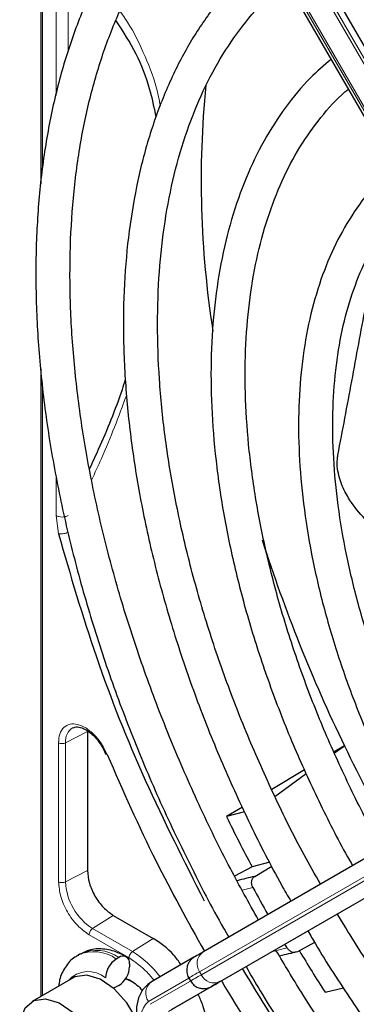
# Paper-space layout 'Blatt2' of a CAD drawing. Header units: millimetres. Extents: x 5 to 418, y 2 to 292.
# Tile 55 of 104: x 88.68 to 91.97, y 223.5 to 233.11. Entities that reach past the tile are written whole.
import ezdxf

# ---------------------------------------------------------------- set-up
doc = ezdxf.new("R2010")
doc.units = ezdxf.units.MM

psp = doc.layouts.new('Blatt2')

# ---------------------------------------------------------------- linework, layer by layer
at = {"color": 7, "linetype": 'Continuous', "lineweight": 25}
for p, q in [((88.8917, 236.9999), (88.8917, 231.5047)), ((94.7129, 228.235), (90.7164, 235.1572)), ((90.4163, 234.984), (94.4129, 228.0618)), ((88.8917, 229.704), (88.8917, 223.5814)), ((94.4678, 226.3203), (90.4713, 224.0124)), ((89.3452, 226.1645), (89.3452, 224.8088)), ((89.4952, 226.0069), (89.5241, 225.942)), ((94.658, 226.0453), (90.6615, 223.7374)), ((91.8527, 226.0255), (91.7522, 225.9651)), ((91.7565, 225.9555), (91.8527, 226.0255)), ((91.4641, 225.7919), (91.143, 225.5989)), ((91.1734, 225.5314), (91.4811, 225.7552)), ((90.8573, 225.4272), (90.7024, 225.334)), ((90.8783, 225.3813), (90.7024, 225.334)), ((91.124, 224.8905), (90.9513, 224.8447)), ((90.9774, 224.7519), (91.1435, 224.8526)), ((90.9513, 224.8447), (90.7803, 224.7546)), ((89.598, 224.3709), (89.987, 224.1464)), ((91.2933, 224.0551), (91.2725, 224.0902)), ((91.5616, 224.1069), (91.3948, 224.0155)), ((89.2761, 223.9958), (89.2525, 223.9822)), ((89.6511, 223.9587), (89.6275, 223.9451)), ((89.7571, 223.8974), (89.7571, 223.8702)), ((90.385, 223.9625), (89.9711, 223.7235)), ((89.2062, 223.763), (88.8055, 223.5317)), ((89.718, 223.7545), (89.7571, 223.7409)), ((90.3342, 223.7601), (90.3509, 223.7312)), ((90.6224, 223.7147), (90.5623, 223.68)), ((89.6511, 223.6865), (89.6275, 223.6729)), ((90.5752, 223.6874), (90.1614, 223.4485)), ((91.6636, 223.6208), (91.844, 223.6637))]:
    psp.add_line(p, q, dxfattribs=at)
at = {"color": 7, "linetype": 'Continuous', "lineweight": 18}
for p, q in [((88.9064, 236.9838), (88.9064, 231.659)), ((94.6344, 228.1898), (90.6379, 235.1119)), ((90.6615, 235.1256), (94.658, 228.2034)), ((94.4367, 228.0756), (90.4402, 234.9978)), ((90.4569, 235.0074), (94.4534, 228.0852)), ((89.0393, 232.37), (89.0393, 233.6621)), ((89.1561, 232.7927), (89.1561, 233.6615)), ((88.9064, 229.5563), (88.9064, 223.5899)), ((89.0393, 228.2712), (89.0393, 228.6569)), ((89.0628, 228.0926), (89.0393, 228.2712)), ((89.3452, 226.1645), (89.1324, 226.0539)), ((90.4402, 223.8213), (94.4367, 226.1292)), ((94.4534, 226.1003), (90.4569, 223.7924)), ((89.0636, 224.6993), (89.0636, 226.0549)), ((89.1324, 224.6982), (89.1324, 226.0539)), ((90.6379, 223.7238), (94.6344, 226.0317)), ((89.3452, 224.8088), (89.1324, 224.6982)), ((90.9592, 224.6446), (90.8559, 224.6158)), ((89.598, 224.3709), (89.3958, 224.242)), ((89.7512, 223.9573), (89.3624, 224.1818)), ((89.7848, 224.0174), (89.3958, 224.242)), ((89.987, 224.1464), (89.7848, 224.0174)), ((91.1405, 224.014), (91.2933, 224.0551)), ((90.4569, 223.7924), (90.4402, 223.8213)), ((89.9401, 223.5324), (90.3343, 223.7601)), ((90.3503, 223.7308), (89.9567, 223.5035)), ((90.1378, 223.4349), (90.5516, 223.6738))]:
    psp.add_line(p, q, dxfattribs=at)
at = {"color": 7, "linetype": 'Continuous', "lineweight": 25, "flags": 128}
for points in [[(90.4713, 224.0124), (90.4477, 223.9988), (90.4279, 223.9874), (90.412, 223.9782), (90.4002, 223.9714), (90.3962, 223.9691)], [(89.7291, 223.5187), (89.6057, 223.6553), (89.4706, 223.7488), (89.3384, 223.7891), (89.2235, 223.7719), (89.2062, 223.763)], [(89.7925, 223.7205), (89.7925, 223.7205), (89.7168, 223.7508)], [(90.5516, 223.6738), (90.5737, 223.6866), (90.5922, 223.6973), (90.6071, 223.7059), (90.6181, 223.7122), (90.6224, 223.7147)], [(90.6494, 223.7303), (90.6462, 223.7285), (90.6345, 223.7217), (90.6186, 223.7125), (90.5988, 223.7011), (90.5752, 223.6874)], [(90.6615, 223.7374), (90.6394, 223.7246), (90.6209, 223.7139), (90.6061, 223.7053), (90.595, 223.699), (90.5879, 223.6949), (90.5848, 223.6931), (90.5847, 223.693)], [(90.6284, 223.7182), (90.6274, 223.7176), (90.6224, 223.7147)], [(90.6509, 223.7312), (90.6562, 223.7342), (90.6573, 223.7349)], [(89.6275, 223.6729), (89.6068, 223.6633), (89.5993, 223.661)], [(88.6847, 223.2646), (88.6915, 223.3468), (88.7377, 223.4676), (88.8229, 223.5406), (88.9377, 223.5578), (89.0699, 223.5175), (89.205, 223.424), (89.3284, 223.2874)], [(89.7895, 222.7526), (89.8192, 222.7736), (89.8857, 222.8718), (89.9103, 223.0119), (89.8902, 223.1786), (89.8275, 223.3538), (89.7291, 223.5187)]]:
    psp.add_lwpolyline(points, dxfattribs=at)
at = {"color": 7, "linetype": 'Continuous', "lineweight": 18, "flags": 128}
for points in [[(90.4569, 223.7924), (90.4264, 223.7749), (90.4009, 223.7601), (90.3804, 223.7483), (90.3652, 223.7395), (90.3554, 223.7338), (90.3511, 223.7313), (90.3509, 223.7312)], [(90.6224, 223.7147), (90.6252, 223.7163), (90.6283, 223.7181), (90.6284, 223.7182)], [(90.5623, 223.68), (90.557, 223.677), (90.5558, 223.6763)], [(90.5847, 223.693), (90.5858, 223.6936), (90.5907, 223.6965)]]:
    psp.add_lwpolyline(points, dxfattribs=at)
at = {"color": 7, "linetype": 'Continuous', "lineweight": 25}
for centre, radius, start, end in [((99.9364, 231.54), 9.4814, 174.38122, 188.91151), ((105.7834, 232.76), 15.4731, 197.78465, 205.80036), ((106.6064, 233.1379), 16.3785, 205.73768, 209.42324), ((106.2328, 232.9257), 17.2866, 206.05041, 207.87023), ((92.3539, 218.9121), 5.9998, 103.26289, 104.95507), ((105.4391, 232.4619), 16.4554, 208.36326, 209.42011), ((92.6349, 218.4104), 5.7407, 102.47535, 104.26394), ((106.3188, 232.9683), 17.3825, 210.96241, 212.53109), ((89.7517, 223.7509), 0.2305, 122.60548, 177.39452), ((89.6925, 223.9079), 0.0655, 350.78596, 129.20329), ((89.5269, 223.8807), 0.2305, 302.60548, 357.39452), ((182.4779, 64.634), 183.6958, 119.997138, 120.026713)]:
    psp.add_arc(centre, radius, start, end, dxfattribs=at)
at = {"color": 7, "linetype": 'Continuous', "lineweight": 18}
for centre, radius, start, end in [((89.2798, 226.0731), 0.1486, 119.52026, 187.42766), ((89.7043, 224.7242), 0.5725, 182.60548, 237.39452), ((89.4082, 223.6448), 0.3718, 53.86393, 114.41664), ((89.4321, 223.6592), 0.371, 53.82146, 114.86808), ((89.2832, 223.1916), 0.9663, 36.9374, 58.72665), ((90.5533, 223.901), 0.1383, 126.35124, 215.18509), ((89.3534, 223.5644), 0.2589, 49.51679, 138.47198), ((208.0014, 20.1751), 235.1434, 119.997057, 120.026869), ((90.0531, 223.6121), 0.1383, 126.35124, 215.18509), ((90.5824, 223.8505), 0.1384, 204.8163, 293.64307), ((90.105, 223.3546), 0.2426, 132.84482, 206.75067)]:
    psp.add_arc(centre, radius, start, end, dxfattribs=at)
at = {"color": 7, "linetype": 'Continuous', "lineweight": 25}
for points, knots in [([(100.3824, 229.7359), (100.3125, 229.8551), (100.123, 230.1781), (99.7857, 230.6856), (99.376, 231.2559), (98.9446, 231.8011), (98.4952, 232.3191), (98.03, 232.8067), (97.5515, 233.2614), (97.0623, 233.6807), (96.5649, 234.0621), (96.0621, 234.4035), (95.5565, 234.703), (95.0508, 234.9588), (94.5478, 235.1694), (94.0502, 235.3334), (93.5608, 235.4497), (93.0826, 235.5175), (92.6183, 235.5364), (92.171, 235.5061), (91.7428, 235.4278), (91.3383, 235.2988), (91.0218, 235.1622), (90.8509, 235.0522), (90.797, 235.0176)], [0, 0, 0, 0, 0.0278357, 0.0754043, 0.1229765, 0.1705551, 0.2181426, 0.2657419, 0.3133555, 0.3609855, 0.4086337, 0.4563008, 0.5039862, 0.5516866, 0.5993949, 0.6470941, 0.6947631, 0.7423727, 0.7898868, 0.8372681, 0.8844871, 0.931535, 0.9784341, 1, 1, 1, 1]), ([(90.9637, 234.7289), (91.011, 234.7599), (91.1686, 234.8629), (91.4642, 234.9899), (91.8473, 235.1101), (92.254, 235.1801), (92.6794, 235.2032), (93.1217, 235.1784), (93.5781, 235.1062), (94.0462, 234.987), (94.5236, 234.8215), (95.0075, 234.6106), (95.4953, 234.3553), (95.9842, 234.057), (96.4714, 233.7172), (96.9541, 233.338), (97.4295, 232.9213), (97.8948, 232.4695), (98.3472, 231.9851), (98.7841, 231.4709), (99.2034, 230.9301), (99.6005, 230.3644), (99.8983, 229.9094), (100.0541, 229.6388), (100.094, 229.5693)], [0, 0, 0, 0, 0.02099, 0.069851, 0.118688, 0.167389, 0.215899, 0.264215, 0.312366, 0.360395, 0.408346, 0.456251, 0.504137, 0.552018, 0.599903, 0.6478, 0.695711, 0.743637, 0.791578, 0.839533, 0.887498, 0.935471, 0.983451, 1, 1, 1, 1]), ([(90.5101, 234.8216), (90.4322, 234.7614), (90.2438, 234.6158), (89.9792, 234.3346), (89.7133, 233.9875), (89.4811, 233.5991), (89.2827, 233.1734), (89.1196, 232.7121), (88.9928, 232.2178), (88.9029, 231.6934), (88.8506, 231.142), (88.8361, 230.5667), (88.8593, 229.9707), (88.9201, 229.3575), (89.0181, 228.7304), (89.1525, 228.0929), (89.3227, 227.4484), (89.5276, 226.8005), (89.7662, 226.1528), (90.0364, 225.5084), (90.3399, 224.8725), (90.5708, 224.4216), (90.7078, 224.1885), (90.7251, 224.159)], [0, 0, 0, 0, 0.035046, 0.084759, 0.134587, 0.184575, 0.234734, 0.285047, 0.335482, 0.386002, 0.436574, 0.487171, 0.537775, 0.588371, 0.638955, 0.689525, 0.740079, 0.79062, 0.841149, 0.891668, 0.94218, 0.992687, 1, 1, 1, 1]), ([(91.0141, 224.3259), (90.9213, 224.4927), (90.7157, 224.8624), (90.4306, 225.4495), (90.1546, 226.08), (89.9108, 226.7151), (89.6998, 227.3504), (89.5229, 227.9826), (89.3811, 228.6078), (89.2751, 229.2224), (89.2054, 229.8229), (89.1723, 230.4058), (89.1759, 230.9677), (89.2161, 231.5054), (89.2924, 232.0158), (89.4042, 232.4961), (89.5507, 232.9436), (89.7312, 233.356), (89.9441, 233.7317), (90.1898, 234.0668), (90.4337, 234.3359), (90.6075, 234.4738), (90.6784, 234.5301)], [0, 0, 0, 0, 0.042136, 0.093403, 0.144665, 0.195918, 0.24716, 0.298386, 0.349596, 0.400786, 0.451955, 0.503102, 0.554231, 0.605345, 0.656454, 0.707569, 0.758714, 0.80992, 0.861231, 0.912695, 0.964359, 1, 1, 1, 1]), ([(99.7783, 229.387), (99.7058, 229.5097), (99.5209, 229.8223), (99.195, 230.3048), (98.8071, 230.8324), (98.3981, 231.3342), (97.9721, 231.8077), (97.5311, 232.2497), (97.078, 232.6575), (96.6156, 233.0285), (96.1467, 233.3603), (95.674, 233.6507), (95.2005, 233.8977), (94.7291, 234.0997), (94.2628, 234.2551), (93.8046, 234.3627), (93.3575, 234.4216), (92.9247, 234.4315), (92.5095, 234.3919), (92.1138, 234.305), (91.7446, 234.1648), (91.5058, 234.0534), (91.3988, 233.977), (91.3981, 233.9765)], [0, 0, 0, 0, 0.032875, 0.083822, 0.134775, 0.185738, 0.236713, 0.287705, 0.338718, 0.389753, 0.440814, 0.491899, 0.543005, 0.594125, 0.645237, 0.696311, 0.747305, 0.798171, 0.848856, 0.899324, 0.949573, 0.99965, 1, 1, 1, 1]), ([(91.568, 233.6822), (91.6244, 233.7186), (91.7838, 233.8211), (92.0747, 233.9397), (92.4363, 234.0406), (92.8203, 234.0919), (93.2224, 234.096), (93.6403, 234.0523), (94.0711, 233.9616), (94.5122, 233.8243), (94.961, 233.6412), (95.4144, 233.4136), (95.8697, 233.1426), (96.3238, 232.83), (96.7736, 232.4778), (97.2162, 232.0881), (97.6485, 231.6635), (98.0676, 231.2067), (98.471, 230.7208), (98.8549, 230.2085), (99.1977, 229.7084), (99.4, 229.372), (99.4907, 229.221)], [0, 0, 0, 0, 0.02882, 0.081368, 0.133858, 0.186143, 0.238166, 0.289941, 0.341521, 0.392971, 0.444344, 0.49568, 0.547008, 0.598338, 0.649681, 0.701044, 0.752426, 0.803828, 0.855246, 0.906678, 0.95812, 1, 1, 1, 1]), ([(91.1147, 233.7744), (91.1038, 233.7667), (90.9863, 233.6839), (90.7893, 233.4844), (90.5283, 233.1752), (90.3027, 232.8212), (90.1099, 232.4303), (89.9525, 232.0031), (89.8312, 231.5427), (89.747, 231.0521), (89.7004, 230.5345), (89.6916, 229.9934), (89.7207, 229.4322), (89.7873, 228.8547), (89.8909, 228.2645), (90.0308, 227.6653), (90.206, 227.0608), (90.4156, 226.4549), (90.6573, 225.8509), (90.9324, 225.2541), (91.1579, 224.8053), (91.2996, 224.5615), (91.3304, 224.5086)], [0, 0, 0, 0, 0.005507, 0.059059, 0.112718, 0.166568, 0.22064, 0.274924, 0.329377, 0.383948, 0.438591, 0.493268, 0.547952, 0.602625, 0.657281, 0.711917, 0.766534, 0.821135, 0.875721, 0.930297, 0.984866, 1, 1, 1, 1]), ([(91.6197, 224.6756), (91.5656, 224.7704), (91.4044, 225.0532), (91.1655, 225.5383), (90.9037, 226.1249), (90.6746, 226.7168), (90.4781, 227.309), (90.3157, 227.8977), (90.1885, 228.479), (90.0971, 229.049), (90.0421, 229.6039), (90.0238, 230.1398), (90.042, 230.6534), (90.0965, 231.1412), (90.1866, 231.6), (90.3117, 232.0269), (90.4707, 232.4193), (90.6622, 232.7756), (90.8868, 233.0909), (91.0947, 233.3269), (91.2378, 233.4406), (91.2855, 233.4785)], [0, 0, 0, 0, 0.028011, 0.083582, 0.139147, 0.1947, 0.250238, 0.305756, 0.361251, 0.416719, 0.472159, 0.52757, 0.582957, 0.638329, 0.6937, 0.749093, 0.80455, 0.860127, 0.915892, 0.971916, 1, 1, 1, 1]), ([(90.0176, 232.1577), (89.9977, 232.2514), (89.9508, 232.4722), (89.8241, 232.7933), (89.6944, 232.9919), (89.6259, 233.0969)], [0, 0, 0, 0, 0.258003, 0.608002, 1, 1, 1, 1]), ([(91.7228, 232.7211), (91.6538, 232.6623), (91.4919, 232.5244), (91.273, 232.2577), (91.0624, 231.9317), (90.8867, 231.5663), (90.7461, 231.1656), (90.6419, 230.7321), (90.575, 230.2693), (90.546, 229.7807), (90.5549, 229.2702), (90.6016, 228.7417), (90.6857, 228.1991), (90.8064, 227.6465), (90.9626, 227.0878), (91.1534, 226.5274), (91.3763, 225.9685), (91.6336, 225.4177), (91.8206, 225.0457), (91.9285, 224.8632), (91.9326, 224.8563)], [0, 0, 0, 0, 0.043569, 0.102164, 0.161004, 0.220147, 0.279578, 0.339236, 0.399046, 0.458941, 0.518871, 0.578798, 0.638704, 0.698585, 0.758439, 0.81827, 0.87808, 0.937877, 0.997664, 1, 1, 1, 1]), ([(92.2231, 225.0241), (92.1994, 225.0648), (92.0754, 225.2778), (91.8776, 225.6769), (91.6334, 226.2167), (91.4227, 226.7623), (91.2444, 227.3077), (91.1004, 227.8491), (90.9917, 228.3821), (90.919, 228.9025), (90.8827, 229.4062), (90.8829, 229.8892), (90.9194, 230.3477), (90.9917, 230.7782), (91.0989, 231.1775), (91.2401, 231.5424), (91.4132, 231.872), (91.6205, 232.1587), (91.7812, 232.3442), (91.8803, 232.4208), (91.8913, 232.4293)], [0, 0, 0, 0, 0.0144397, 0.0756165, 0.1367846, 0.1979372, 0.2590679, 0.3201703, 0.3812385, 0.4422681, 0.5032569, 0.5642068, 0.6251274, 0.6860375, 0.7469629, 0.8079573, 0.8691011, 0.9304986, 0.9922581, 1, 1, 1, 1]), ([(92.3409, 231.6774), (92.2796, 231.6223), (92.135, 231.4922), (91.9436, 231.2386), (91.7629, 230.927), (91.6179, 230.577), (91.5086, 230.1933), (91.4364, 229.7789), (91.4021, 229.3377), (91.4059, 228.8739), (91.4476, 228.3919), (91.5268, 227.896), (91.6425, 227.3907), (91.7937, 226.8805), (91.9785, 226.3695), (92.1974, 225.8635), (92.3854, 225.4741), (92.5088, 225.2598), (92.5394, 225.2067)], [0, 0, 0, 0, 0.047877, 0.112987, 0.178474, 0.2444, 0.310713, 0.377305, 0.44406, 0.510888, 0.577722, 0.644528, 0.711298, 0.77803, 0.844729, 0.911402, 0.978057, 1, 1, 1, 1]), ([(92.8255, 225.372), (92.8227, 225.3766), (92.728, 225.537), (92.5657, 225.8664), (92.3436, 226.3555), (92.156, 226.8505), (92.0006, 227.3445), (91.8799, 227.8333), (91.7947, 228.312), (91.7457, 228.7759), (91.7331, 229.2206), (91.7567, 229.6418), (91.816, 230.0357), (91.9101, 230.3983), (92.0373, 230.7274), (92.1981, 231.0175), (92.3533, 231.2338), (92.4648, 231.3365), (92.5023, 231.371)], [0, 0, 0, 0, 0.002079, 0.070996, 0.1399, 0.208781, 0.277628, 0.346429, 0.415177, 0.483863, 0.552488, 0.62106, 0.689605, 0.758159, 0.826801, 0.895661, 0.964912, 1, 1, 1, 1]), ([(91.789, 228.8609), (91.8347, 229.1012), (91.9264, 229.5834), (92.0574, 230.3092), (92.1564, 230.7816), (92.2057, 231.0168)], [0, 0, 0, 0, 0.33288, 0.667872, 1, 1, 1, 1]), ([(89.3663, 228.7264), (89.396, 228.7901), (89.5155, 229.0462), (89.6337, 229.3391), (89.7076, 229.5666), (89.7181, 229.5991)], [0, 0, 0, 0, 0.220983, 0.888734, 1, 1, 1, 1]), ([(92.3024, 228.0546), (92.2748, 228.0686), (92.1837, 228.1149), (92.0483, 228.2352), (91.9188, 228.3914), (91.8287, 228.5567), (91.7852, 228.6934), (91.7798, 228.8032), (91.787, 228.8484), (91.789, 228.8609)], [0, 0, 0, 0, 0.108489, 0.357548, 0.606037, 0.752666, 0.900362, 0.972485, 1, 1, 1, 1]), ([(89.0628, 228.0926), (89.1791, 227.6926), (89.4119, 226.8922), (89.8911, 225.6858), (90.2869, 224.9033), (90.4848, 224.5123)], [0, 0, 0, 0, 0.333225, 0.666786, 1, 1, 1, 1]), ([(89.2072, 226.199), (89.2124, 226.2023), (89.2288, 226.2128), (89.2719, 226.2084), (89.3277, 226.1854), (89.3785, 226.1496), (89.437, 226.095), (89.4725, 226.0413), (89.4952, 226.0069)], [0, 0, 0, 0, 0.09615, 0.304831, 0.476585, 0.615596, 0.753805, 1, 1, 1, 1]), ([(89.5379, 225.9414), (89.691, 225.5917), (89.9759, 224.9406), (90.3248, 224.312), (90.4863, 224.0211)], [0, 0, 0, 0, 0.537196, 1, 1, 1, 1]), ([(90.9592, 224.6446), (90.9549, 224.6547), (90.9463, 224.6748), (90.9466, 224.7069), (90.9567, 224.7351), (90.9706, 224.7463), (90.9774, 224.7519)], [0, 0, 0, 0, 0.250494, 0.503104, 0.754115, 1, 1, 1, 1]), ([(99.2429, 219.6959), (99.2083, 219.6814), (99.0605, 219.6193), (98.7751, 219.5569), (98.3895, 219.5105), (97.9841, 219.5153), (97.564, 219.5667), (97.1312, 219.6654), (96.6886, 219.8104), (96.2469, 219.9977), (95.9231, 220.1645), (95.671, 220.3078), (95.4106, 220.4644), (95.0281, 220.7217), (94.5774, 221.0674), (94.1334, 221.451), (93.6991, 221.8699), (93.2776, 222.3215), (92.8714, 222.8027), (92.484, 223.3108), (92.1176, 223.8377), (91.8941, 224.2038), (91.7833, 224.3852)], [0, 0, 0, 0, 0.017316, 0.07398, 0.130407, 0.186548, 0.242429, 0.298112, 0.353664, 0.409142, 0.461634, 0.472322, 0.501413, 0.556837, 0.61229, 0.667762, 0.723255, 0.77877, 0.834303, 0.889852, 0.945412, 1, 1, 1, 1]), ([(91.4967, 224.2197), (91.5207, 224.1776), (91.6541, 223.9439), (91.9224, 223.5344), (92.3002, 222.9964), (92.7012, 222.4836), (93.1201, 221.9976), (93.5551, 221.5419), (94.0033, 221.1191), (94.4621, 220.7321), (94.9286, 220.3834), (95.2942, 220.1443), (95.5861, 219.9713), (95.8784, 219.8097), (96.2768, 219.6176), (96.7464, 219.4354), (97.2096, 219.3003), (97.6635, 219.2132), (98.1047, 219.1754), (98.5308, 219.1858), (98.9363, 219.249), (99.2308, 219.3224), (99.3814, 219.3895), (99.412, 219.4031)], [0, 0, 0, 0, 0.011961, 0.066529, 0.121102, 0.175682, 0.230275, 0.284884, 0.339513, 0.394165, 0.448844, 0.503549, 0.521416, 0.550246, 0.604978, 0.659732, 0.714464, 0.769138, 0.823706, 0.878111, 0.932303, 0.986256, 1, 1, 1, 1]), ([(90.2582, 223.8893), (90.2354, 223.9224), (90.1573, 224.0352), (90.0575, 224.1003), (89.987, 224.1464)], [0, 0, 0, 0, 0.292389, 1, 1, 1, 1]), ([(89.7261, 223.9661), (89.698, 223.9808), (89.6234, 224.02), (89.5011, 224.0483), (89.375, 224.0441), (89.3096, 224.0084), (89.2833, 223.994)], [0, 0, 0, 0, 0.190542, 0.506345, 0.801069, 1, 1, 1, 1]), ([(99.8491, 218.646), (99.7916, 218.6217), (99.6123, 218.5458), (99.2857, 218.4686), (98.8734, 218.4128), (98.4414, 218.4074), (97.9939, 218.4489), (97.533, 218.5378), (97.0613, 218.6735), (96.5814, 218.8552), (96.1335, 219.0644), (95.7606, 219.2672), (95.3875, 219.4911), (94.9766, 219.7649), (94.4921, 220.1303), (94.0138, 220.534), (93.5446, 220.9737), (93.0873, 221.4468), (92.6446, 221.9508), (92.2188, 222.4825), (91.8136, 223.0397), (91.4678, 223.555), (91.2688, 223.8908), (91.1881, 224.0268)], [0, 0, 0, 0, 0.024672, 0.076861, 0.128877, 0.180683, 0.232288, 0.283733, 0.335065, 0.386327, 0.437551, 0.476812, 0.503694, 0.554892, 0.606112, 0.657347, 0.708597, 0.759864, 0.811146, 0.86244, 0.913744, 0.965056, 1, 1, 1, 1]), ([(91.3948, 224.0155), (91.3866, 224.0124), (91.3699, 224.006), (91.3405, 224.0119), (91.3127, 224.0283), (91.2997, 224.0462), (91.2933, 224.0551)], [0, 0, 0, 0, 0.243701, 0.495029, 0.749466, 1, 1, 1, 1]), ([(89.2572, 223.9792), (89.2458, 223.9744), (89.1929, 223.952), (89.127, 223.8681), (89.0756, 223.7705), (89.0684, 223.7022), (89.0663, 223.6822)], [0, 0, 0, 0, 0.102144, 0.476357, 0.846892, 1, 1, 1, 1]), ([(90.3991, 223.9707), (90.3967, 223.9694), (90.3907, 223.9659), (90.3901, 223.9656), (90.3891, 223.965), (90.3887, 223.9648), (90.3883, 223.9645), (90.3877, 223.9642), (90.3866, 223.9635), (90.3816, 223.9604), (90.3691, 223.9519), (90.3502, 223.9344), (90.3295, 223.9051), (90.3142, 223.864), (90.3135, 223.8145), (90.3217, 223.7761), (90.3347, 223.7607), (90.3362, 223.759)], [0, 0, 0, 0, 0.076727, 0.1959462, 0.2406786, 0.2602797, 0.2696006, 0.2762511, 0.2798657, 0.2865523, 0.3311814, 0.4179806, 0.5230482, 0.6597398, 0.813858, 0.9793183, 1, 1, 1, 1]), ([(93.4883, 220.443), (93.2419, 220.6968), (92.7475, 221.2058), (92.0521, 222.0601), (91.4128, 222.9406), (91.038, 223.5567), (90.8588, 223.8513)], [0, 0, 0, 0, 0.254215, 0.509942, 0.76567, 1, 1, 1, 1]), ([(90.8933, 223.8712), (90.9387, 223.7925), (91.1023, 223.5092), (91.4107, 223.0387), (91.8156, 222.4636), (92.2432, 221.9133), (92.6891, 221.3896), (93.1514, 220.8957), (93.6274, 220.4341), (94.1147, 220.0076), (94.6106, 219.6184), (95.0916, 219.2834), (95.4959, 219.0347), (95.9006, 218.8102), (96.3263, 218.6023), (96.8284, 218.401), (97.3246, 218.2465), (97.8119, 218.1399), (98.2876, 218.0818), (98.7486, 218.0731), (99.1929, 218.1118), (99.6142, 218.2049), (99.8903, 218.2857), (100.0181, 218.3481), (100.0204, 218.3493)], [0, 0, 0, 0, 0.01943, 0.069936, 0.120444, 0.170959, 0.221483, 0.272019, 0.322569, 0.373136, 0.423723, 0.474329, 0.518625, 0.545295, 0.595931, 0.646585, 0.697225, 0.747827, 0.79836, 0.848782, 0.899057, 0.949155, 0.999073, 1, 1, 1, 1]), ([(89.7571, 223.7409), (89.7964, 223.7166), (89.8418, 223.6884), (89.8774, 223.6388), (89.8822, 223.6321)], [0, 0, 0, 0, 0.86542, 1, 1, 1, 1]), ([(89.9711, 223.7235), (89.9462, 223.7056), (89.8904, 223.6653), (89.8392, 223.5676), (89.8166, 223.4488), (89.8305, 223.3616), (89.8376, 223.3171)], [0, 0, 0, 0, 0.205734, 0.461533, 0.724708, 1, 1, 1, 1]), ([(90.3528, 223.7302), (90.3625, 223.7162), (90.3809, 223.6897), (90.4202, 223.6671), (90.4567, 223.6568), (90.4883, 223.6555), (90.5136, 223.6593), (90.5325, 223.6651), (90.5447, 223.6704), (90.5515, 223.6739), (90.5539, 223.6752), (90.5545, 223.6756), (90.5549, 223.6758), (90.5553, 223.676), (90.5559, 223.6764), (90.5568, 223.6769), (90.56, 223.6788), (90.5622, 223.68)], [0, 0, 0, 0, 0.160331, 0.301129, 0.418065, 0.516796, 0.597793, 0.66009, 0.702454, 0.725048, 0.729391, 0.732453, 0.736188, 0.742751, 0.759218, 0.834358, 1, 1, 1, 1]), ([(90.6555, 223.7282), (90.8259, 223.4443), (91.195, 222.8292), (91.6155, 222.2583), (91.8419, 221.9509)], [0, 0, 0, 0, 0.461609, 1, 1, 1, 1]), ([(90.512, 223.2371), (90.5073, 223.3212), (90.5008, 223.4402), (90.4421, 223.5644), (90.4249, 223.6007)], [0, 0, 0, 0, 0.707408, 1, 1, 1, 1])]:
    psp.add_open_spline(points, degree=3, knots=knots, dxfattribs=at)
at = {"color": 7, "linetype": 'Continuous', "lineweight": 18}
for points, knots in [([(90.0576, 232.2664), (90.0458, 232.3251), (90.0074, 232.5151), (89.8895, 232.8009), (89.7683, 233.0484), (89.6802, 233.1654), (89.6648, 233.1859)], [0, 0, 0, 0, 0.162753, 0.526181, 0.917131, 1, 1, 1, 1]), ([(89.3851, 228.6172), (89.4182, 228.6875), (89.5465, 228.9604), (89.6496, 229.2375), (89.7262, 229.4433)], [0, 0, 0, 0, 0.257532, 1, 1, 1, 1]), ([(89.1484, 228.1045), (89.1409, 228.1021), (89.1257, 228.0972), (89.1022, 228.0928), (89.0802, 228.0909), (89.0686, 228.092), (89.0628, 228.0926)], [0, 0, 0, 0, 0.25, 0.5, 0.75, 1, 1, 1, 1]), ([(89.0636, 226.0549), (89.0661, 226.0845), (89.0711, 226.1453), (89.1116, 226.2088), (89.1724, 226.2413), (89.2476, 226.2388), (89.33, 226.2036), (89.4128, 226.1367), (89.4874, 226.0457), (89.5214, 225.9756), (89.5379, 225.9414)], [0, 0, 0, 0, 0.121712, 0.25, 0.378287, 0.5, 0.621712, 0.75, 0.878287, 1, 1, 1, 1]), ([(89.3624, 224.1818), (89.3233, 224.2096), (89.245, 224.2651), (89.1462, 224.4019), (89.0771, 224.5559), (89.0681, 224.6515), (89.0636, 224.6993)], [0, 0, 0, 0, 0.25, 0.5, 0.75, 1, 1, 1, 1]), ([(89.0636, 224.6993), (89.0686, 224.697), (89.0786, 224.6924), (89.0976, 224.6902), (89.1169, 224.6918), (89.1273, 224.6961), (89.1324, 224.6982)], [0, 0, 0, 0, 0.2499974, 0.4999983, 0.7499991, 1, 1, 1, 1]), ([(89.9951, 223.7374), (89.9729, 223.7648), (89.8985, 223.857), (89.812, 223.9159), (89.7512, 223.9573)], [0, 0, 0, 0, 0.297421, 1, 1, 1, 1])]:
    psp.add_open_spline(points, degree=3, knots=knots, dxfattribs=at)
for points in [[(89.1561, 228.2706), (89.1475, 228.2668), (89.1302, 228.2592), (89.0975, 228.256), (89.0648, 228.2595), (89.0478, 228.2673), (89.0393, 228.2712)], [(89.0636, 226.0549), (89.0686, 226.0526), (89.0786, 226.048), (89.0976, 226.0459), (89.1169, 226.0475), (89.1273, 226.0518), (89.1324, 226.0539)], [(89.3624, 224.1818), (89.3629, 224.1873), (89.3639, 224.1982), (89.3715, 224.2158), (89.3825, 224.2317), (89.3914, 224.2385), (89.3958, 224.242)], [(89.7512, 223.9573), (89.7517, 223.9628), (89.7527, 223.9737), (89.7604, 223.9913), (89.7714, 224.0072), (89.7803, 224.014), (89.7848, 224.0174)]]:
    psp.add_open_spline(points, degree=3, dxfattribs=at)
at = {"color": 7, "linetype": 'Continuous', "lineweight": 25}
psp.add_open_spline([(89.3452, 224.8088), (89.349, 224.7684), (89.3566, 224.6875), (89.4151, 224.5572), (89.4987, 224.4415), (89.5649, 224.3944), (89.598, 224.3709)], degree=3, dxfattribs=at)

doc.saveas('drawing.dxf')
